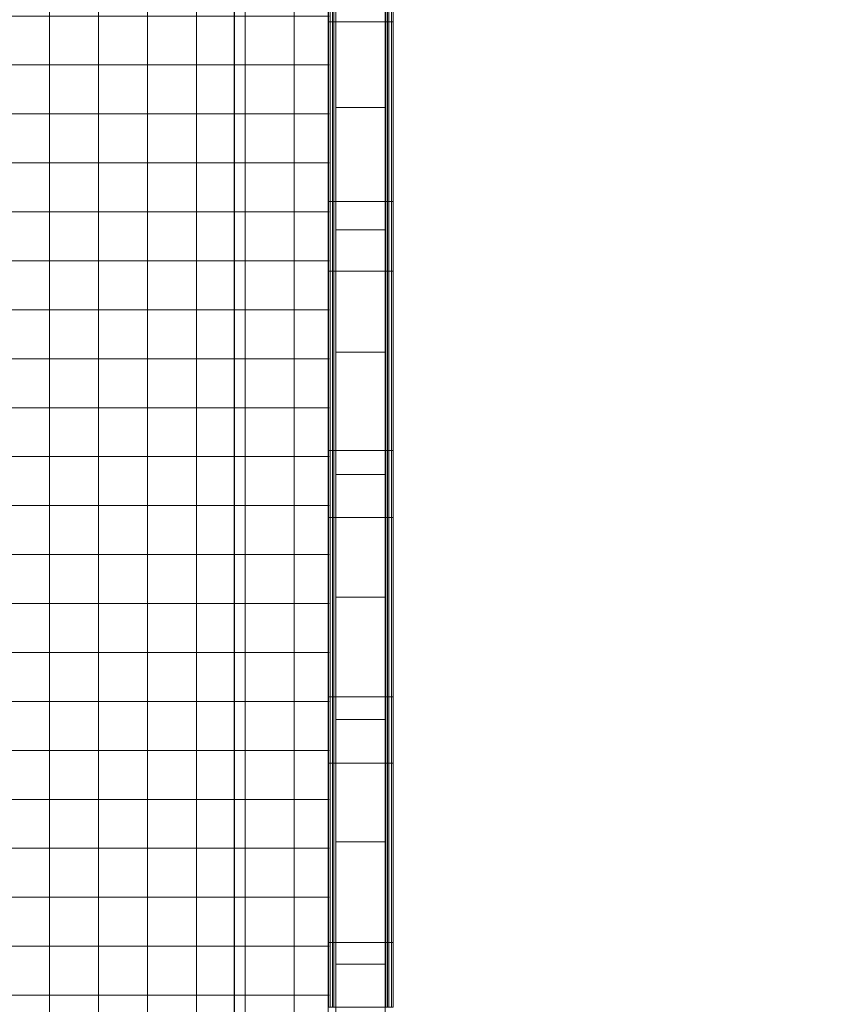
# Model space of a CAD drawing. Header units: millimetres. Extents: x -113904 to 3141, y -34200 to 59129.
# Tile 56 of 72: x -47169 to -37030, y 23889 to 35955. Entities that reach past the tile are written whole.
import ezdxf

# ---------------------------------------------------------------- set-up
doc = ezdxf.new("R2010")
doc.units = ezdxf.units.MM
doc.layers.add('_Wide Lines_', color=7, linetype='Continuous', lineweight=25)
doc.layers.add('Railings-1', color=7, linetype='Continuous', lineweight=9, true_color=0xaaaaaa)
doc.layers.add('Surface Pattern-2', color=7, linetype='Continuous', lineweight=9, true_color=0xb5b5b5)

# ---------------------------------------------------------------- blocks, each defined once
blk = doc.blocks.new('MK piire_ katusepõhine 1 - Railing Roof Based-V52-SKEEM 2_ Korrus_Kunstikonkurss pildid')
at = {"layer": 'Railings-1'}
for p, q in [((-1100, 376.25), (-1100, 396.25)), ((-1100, 396.25), (1100, 396.25)), ((-1100, 346.25), (-1100, 376.25)), ((-1100, 376.25), (1100, 376.25)), ((1100, 396.25), (1100, 376.25)), ((1100, 376.25), (1100, 346.25)), ((-1100, 329.25), (-1100, 346.25)), ((-1100, 346.25), (1100, 346.25)), ((-1100, 306.25), (-1100, 329.25)), ((-1100, 329.25), (1100, 329.25)), ((-1100, 306.25), (1100, 306.25)), ((-1100, -306.25), (-1100, 297.75)), ((1100, 346.25), (1100, 329.25)), ((1100, 329.25), (1100, 306.25)), ((1100, 297.75), (1100, -306.25)), ((-1100, -329.25), (-1100, -306.25)), ((-1100, -306.25), (1100, -306.25)), ((-1100, -346.25), (-1100, -329.25)), ((-1100, -329.25), (1100, -329.25)), ((-1100, -376.25), (-1100, -346.25)), ((-1100, -346.25), (1100, -346.25)), ((1100, -306.25), (1100, -329.25)), ((1100, -329.25), (1100, -346.25)), ((1100, -346.25), (1100, -376.25)), ((-1100, -396.25), (-1100, -376.25)), ((-1100, -376.25), (1100, -376.25)), ((-1100, -396.25), (1100, -396.25)), ((1100, -376.25), (1100, -396.25))]:
    blk.add_line(p, q, dxfattribs=at)
blk = doc.blocks.new('MK piire_ katusepõhine 4 - PR-03 - Piirde element väljas_ tumm-10924945-SKEEM 2_ Korrus_Kunstikonkurss pildid')
at = {"layer": 'Railings-1'}
for p, q in [((-1100, 376), (-1100, 396)), ((-1100, 396), (-254, 396)), ((-1100, 346), (-1100, 376)), ((-1100, 376), (-254, 376)), ((-254, 396), (-254, 376)), ((-254, 376), (-254, 346)), ((-1100, 329), (-1100, 346)), ((-1100, 346), (-254, 346)), ((-1100, 306), (-1100, 329)), ((-1100, 329), (-254, 329)), ((-1100, 306), (-254, 306)), ((-1100, -305), (-1100, 298)), ((-254, 346), (-254, 329)), ((-254, 329), (-254, 306)), ((-254, 298), (-254, -305)), ((-1100, -329), (-1100, -306)), ((-1100, -306), (-254, -306)), ((-1100, -346), (-1100, -329)), ((-1100, -329), (-254, -329)), ((-1100, -376), (-1100, -346)), ((-1100, -346), (-254, -346)), ((-254, -306), (-254, -329)), ((-254, -329), (-254, -346)), ((-254, -346), (-254, -376)), ((-1100, -396), (-1100, -376)), ((-1100, -376), (-254, -376)), ((-1100, -396), (-254, -396)), ((-254, -376), (-254, -396))]:
    blk.add_line(p, q, dxfattribs=at)
blk = doc.blocks.new('MK piire_ katusepõhine 4 - PR-03 - Piirde element väljas_ tumm-10924946-SKEEM 2_ Korrus_Kunstikonkurss pildid')
at = {"layer": 'Railings-1'}
for p, q in [((-1100, 376), (-1100, 396)), ((-1100, 396), (-247, 396)), ((-1100, 346), (-1100, 376)), ((-1100, 376), (-247, 376)), ((-247, 396), (-247, 376)), ((-247, 376), (-247, 346)), ((-1100, 329), (-1100, 346)), ((-1100, 346), (-247, 346)), ((-1100, 306), (-1100, 329)), ((-1100, 329), (-247, 329)), ((-1100, 306), (-247, 306)), ((-1100, -305), (-1100, 298)), ((-247, 346), (-247, 329)), ((-247, 329), (-247, 306)), ((-247, 298), (-247, -305)), ((-1100, -329), (-1100, -306)), ((-1100, -306), (-247, -306)), ((-1100, -346), (-1100, -329)), ((-1100, -329), (-247, -329)), ((-1100, -376), (-1100, -346)), ((-1100, -346), (-247, -346)), ((-247, -306), (-247, -329)), ((-247, -329), (-247, -346)), ((-247, -346), (-247, -376)), ((-1100, -396), (-1100, -376)), ((-1100, -376), (-247, -376)), ((-1100, -396), (-247, -396)), ((-247, -376), (-247, -396))]:
    blk.add_line(p, q, dxfattribs=at)
blk = doc.blocks.new('MK piire_ katusepõhine 4 - PR-03 - Piirde element väljas_ tumm-V53-SKEEM 2_ Korrus_Kunstikonkurss pildid')
at = {"layer": 'Railings-1'}
for p, q in [((-1100, 376), (-1100, 396)), ((-1100, 396), (-280, 396)), ((-1100, 346), (-1100, 376)), ((-1100, 376), (-280, 376)), ((-280, 396), (-280, 376)), ((-280, 376), (-280, 346)), ((-1100, 329), (-1100, 346)), ((-1100, 346), (-280, 346)), ((-1100, 306), (-1100, 329)), ((-1100, 329), (-280, 329)), ((-1100, 306), (-280, 306)), ((-1100, -305), (-1100, 298)), ((-280, 346), (-280, 329)), ((-280, 329), (-280, 306)), ((-280, 298), (-280, -305)), ((-1100, -329), (-1100, -306)), ((-1100, -306), (-280, -306)), ((-1100, -346), (-1100, -329)), ((-1100, -329), (-280, -329)), ((-1100, -376), (-1100, -346)), ((-1100, -346), (-280, -346)), ((-280, -306), (-280, -329)), ((-280, -329), (-280, -346)), ((-280, -346), (-280, -376)), ((-1100, -396), (-1100, -376)), ((-1100, -376), (-280, -376)), ((-1100, -396), (-280, -396)), ((-280, -376), (-280, -396))]:
    blk.add_line(p, q, dxfattribs=at)
blk = doc.blocks.new('MK piire_ katusepõhine 4 - PR-03 - Piirde element väljas_ tumm-10924947-SKEEM 2_ Korrus_Kunstikonkurss pildid')
at = {"layer": 'Railings-1'}
for p, q in [((-1100, 376), (-1100, 396)), ((-1100, 396), (-290, 396)), ((-1100, 346), (-1100, 376)), ((-1100, 376), (-290, 376)), ((-290, 396), (-290, 376)), ((-290, 376), (-290, 346)), ((-1100, 329), (-1100, 346)), ((-1100, 346), (-290, 346)), ((-1100, 306), (-1100, 329)), ((-1100, 329), (-290, 329)), ((-1100, 306), (-290, 306)), ((-1100, -305), (-1100, 298)), ((-290, 346), (-290, 329)), ((-290, 329), (-290, 306)), ((-290, 298), (-290, -305)), ((-1100, -329), (-1100, -306)), ((-1100, -306), (-290, -306)), ((-1100, -346), (-1100, -329)), ((-1100, -329), (-290, -329)), ((-1100, -376), (-1100, -346)), ((-1100, -346), (-290, -346)), ((-290, -306), (-290, -329)), ((-290, -329), (-290, -346)), ((-290, -346), (-290, -376)), ((-1100, -396), (-1100, -376)), ((-1100, -376), (-290, -376)), ((-1100, -396), (-290, -396)), ((-290, -376), (-290, -396))]:
    blk.add_line(p, q, dxfattribs=at)
blk = doc.blocks.new('MK piire_ katusepõhine 4 - PR-03 - Piirde element väljas_ tumm-10924948-SKEEM 2_ Korrus_Kunstikonkurss pildid')
at = {"layer": 'Railings-1'}
for p, q in [((-1100, 376), (-1100, 396)), ((-1100, 396), (-307, 396)), ((-1100, 346), (-1100, 376)), ((-1100, 376), (-307, 376)), ((-307, 396), (-307, 376)), ((-307, 376), (-307, 346)), ((-1100, 329), (-1100, 346)), ((-1100, 346), (-307, 346)), ((-1100, 306), (-1100, 329)), ((-1100, 329), (-307, 329)), ((-1100, 306), (-307, 306)), ((-1100, -305), (-1100, 298)), ((-307, 346), (-307, 329)), ((-307, 329), (-307, 306)), ((-307, 298), (-307, -305)), ((-1100, -329), (-1100, -306)), ((-1100, -306), (-307, -306)), ((-1100, -346), (-1100, -329)), ((-1100, -329), (-307, -329)), ((-1100, -376), (-1100, -346)), ((-1100, -346), (-307, -346)), ((-307, -306), (-307, -329)), ((-307, -329), (-307, -346)), ((-307, -346), (-307, -376)), ((-1100, -396), (-1100, -376)), ((-1100, -376), (-307, -376)), ((-1100, -396), (-307, -396)), ((-307, -376), (-307, -396))]:
    blk.add_line(p, q, dxfattribs=at)
blk = doc.blocks.new('PR3 mütsi moodul - PR3_2 - laius 790mm_ pikkus1500mm-V172-SKEEM 2_ Korrus_Kunstikonkurss pildid')
at = {"layer": 'Railings-1'}
for p, q in [((0, -302), (0, 302)), ((1500, 302), (0, 302)), ((1500, 302), (1500, -302)), ((0, -302), (1500, -302)), ((1500, -395), (0, -395))]:
    blk.add_line(p, q, dxfattribs=at)
blk = doc.blocks.new('PR3 mütsi moodul - PR3_2 - laius 790mm_ pikkus1500mm-V173-SKEEM 2_ Korrus_Kunstikonkurss pildid')
at = {"layer": 'Railings-1'}
for p, q in [((0, -302), (0, 302)), ((1500, 302), (0, 302)), ((1500, 302), (1500, -302)), ((0, -302), (1500, -302)), ((1500, -395), (0, -395))]:
    blk.add_line(p, q, dxfattribs=at)
blk = doc.blocks.new('PR3 mütsi moodul - PR3_2 - laius 790mm_ pikkus1500mm-V174-SKEEM 2_ Korrus_Kunstikonkurss pildid')
at = {"layer": 'Railings-1'}
for p, q in [((0, -302), (0, 302)), ((1500, 302), (0, 302)), ((1500, 302), (1500, -302)), ((0, -302), (1500, -302)), ((1500, -395), (0, -395))]:
    blk.add_line(p, q, dxfattribs=at)
blk = doc.blocks.new('PR3 mütsi moodul - PR3_2 - laius 790mm_ pikkus1500mm-V175-SKEEM 2_ Korrus_Kunstikonkurss pildid')
at = {"layer": 'Railings-1'}
for p, q in [((0, -302), (0, 302)), ((1500, 302), (0, 302)), ((1500, 302), (1500, -302)), ((0, -302), (1500, -302)), ((1500, -395), (0, -395))]:
    blk.add_line(p, q, dxfattribs=at)
blk = doc.blocks.new('PR3 mütsi moodul - PR3_2 - laius 790mm_ pikkus1500mm-V176-SKEEM 2_ Korrus_Kunstikonkurss pildid')
at = {"layer": 'Railings-1'}
for p, q in [((0, -302), (0, 302)), ((1500, 302), (0, 302)), ((1500, 302), (1500, -302)), ((0, -302), (1500, -302)), ((1500, -395), (0, -395))]:
    blk.add_line(p, q, dxfattribs=at)
blk = doc.blocks.new('PR3 mütsi moodul - PR3_2 - laius 790mm_ pikkus1500mm-V177-SKEEM 2_ Korrus_Kunstikonkurss pildid')
at = {"layer": 'Railings-1'}
for p, q in [((0, -302), (0, 302)), ((1500, 302), (0, 302)), ((1500, 302), (1500, -302)), ((0, -302), (1500, -302)), ((1500, -395), (0, -395))]:
    blk.add_line(p, q, dxfattribs=at)
blk = doc.blocks.new('PR3 mütsi moodul - PR3_2 - laius 790mm_ pikkus1500mm-V178-SKEEM 2_ Korrus_Kunstikonkurss pildid')
at = {"layer": 'Railings-1'}
for p, q in [((0, -302), (0, 302)), ((1500, 302), (0, 302)), ((1500, 302), (1500, -302)), ((0, -302), (1500, -302)), ((1500, -395), (0, -395))]:
    blk.add_line(p, q, dxfattribs=at)
blk = doc.blocks.new('PR3 mütsi moodul - PR3_2 - laius 790mm_ pikkus1500mm-V179-SKEEM 2_ Korrus_Kunstikonkurss pildid')
at = {"layer": 'Railings-1'}
for p, q in [((0, -302), (0, 302)), ((1500, 302), (0, 302)), ((1500, 302), (1500, -302)), ((0, -302), (1500, -302)), ((1500, -395), (0, -395))]:
    blk.add_line(p, q, dxfattribs=at)
blk = doc.blocks.new('PR3 mütsi moodul - PR3_2 - laius 790mm_ pikkus1500mm-V180-SKEEM 2_ Korrus_Kunstikonkurss pildid')
at = {"layer": 'Railings-1'}
for p, q in [((0, -302), (0, 302)), ((1500, 302), (0, 302)), ((1500, 302), (1500, -302)), ((0, -302), (1500, -302)), ((1500, -395), (0, -395))]:
    blk.add_line(p, q, dxfattribs=at)

msp = doc.modelspace()

# ---------------------------------------------------------------- hatches: boundary and pattern name
at = {"layer": 'Surface Pattern-2'}
h = msp.add_hatch(dxfattribs=at)
h.set_pattern_fill('FP_3', color=256, style=0, pattern_type=2)
h.set_pattern_definition([(0, (-2.5, 0), (0, 600), []), (90, (-2.5, 0), (-600, 4e-14), [])])
h.paths.add_polyline_path([(-54090, 26796), (-54090, 27996), (-52890, 27996), (-52890, 26796), (-54021, 26796)])
h.paths.add_polyline_path([(-51482, -27747), (-50796, -26840), (-50796, -26831), (-49899, -25638), (-49898, -25629), (-49000, -24437), (-49001, -24429), (-48102, -23236), (-48102, -23228), (-47204, -22035), (-47203, -22025), (-46305, -20834), (-46305, -20824), (-45407, -19632), (-45407, -19623), (-44509, -18431), (-44509, -18423), (-43622, -17236), (-41915, -17241), (-41914, -17236), (-40415, -17241), (-40414, -17236), (-38915, -17241), (-38914, -17236), (-37415, -17241), (-37414, -17236), (-35915, -17241), (-35914, -17236), (-34415, -17241), (-34414, -17236), (-32915, -17241), (-32914, -17236), (-31415, -17241), (-31414, -17236), (-29915, -17241), (-29914, -17236), (-28415, -17241), (-28414, -17236), (-26915, -17241), (-26914, -17236), (-25415, -17241), (-25414, -17236), (-23915, -17241), (-23914, -17236), (-22415, -17241), (-22414, -17236), (-20915, -17241), (-20914, -17236), (-19415, -17241), (-19414, -17236), (-17915, -17241), (-17914, -17236), (-16415, -17241), (-16414, -17236), (-14915, -17241), (-14914, -17236), (-13415, -17241), (-13414, -17236), (-11915, -17241), (-11914, -17236), (-10680, -17235), (-10680, -13620), (-11294, -13620), (-11294, -13823), (-11277, -13827), (-11294, -13840), (-11294, -14073), (-11277, -14077), (-11294, -14090), (-11294, -14323), (-11277, -14327), (-11294, -14340), (-11294, -14573), (-11277, -14577), (-11294, -14590), (-11294, -14823), (-11277, -14827), (-11294, -14840), (-11288, -15075), (-11285, -15084), (-11294, -15090), (-11294, -15347), (-11286, -15358), (-11314, -15380), (-11309, -15340), (-11319, -13620), (-11639, -13616), (-11640, -13620), (-13139, -13616), (-13140, -13620), (-14639, -13616), (-14640, -13620), (-16139, -13616), (-16140, -13620), (-17639, -13616), (-17640, -13620), (-19139, -13616), (-19140, -13620), (-20639, -13616), (-20640, -13620), (-22139, -13616), (-22140, -13620), (-23639, -13610), (-23640, -13620), (-25139, -13616), (-25140, -13620), (-26639, -13616), (-26640, -13620), (-28139, -13616), (-28140, -13620), (-29639, -13616), (-29640, -13620), (-30610, -13620), (-30610, -13780), (-30655, -13787), (-30657, -13797), (-31437, -13787), (-31437, -13525), (-31873, -13746), (-32329, -13927), (-32801, -14064), (-33283, -14156), (-33772, -14202), (-34263, -14202), (-34751, -14157), (-35234, -14065), (-35705, -13929), (-36163, -13749), (-36541, -13560), (-36600, -13528), (-36602, -13797), (-37382, -13787), (-37380, -13017), (-37370, -13017), (-37380, -12962), (-38850, -12962), (-38850, -12034), (-43469, -12032), (-43469, -10421), (-43420, -10421), (-43416, -5239), (-43380, -5233), (-43370, 54783), (-42560, 54783), (-42560, 59120), (-48580, 59120), (-48583, 54006), (-49890, 54006), (-49890, 53771), (-50700, 53771), (-50700, 54006), (-57410, 54006), (-64183, 45017), (-58034, 40383), (-64987, 31155), (-54090, 30935), (-54090, 30354), (-65052, 31069), (-65381, 30633), (-54090, 26796), (-54090, 26542), (-65395, 30615), (-66729, 28844), (-70971, 32040), (-71027, 31974), (-71039, 31996), (-71023, 31996), (-70983, 32049), (-71225, 32232), (-72376, 30705), (-72410, 30730), (-72415, 30709), (-48686, 12815), (-48580, 12815), (-48573, 9841), (-47980, 9841), (-47980, 8641), (-48580, 8641), (-48573, -2044), (-47980, -2044), (-47980, -3244), (-48580, -3244), (-48573, -8604), (-47980, -8604), (-47980, -9804), (-48580, -9804), (-48580, -17627), (-48633, -17627), (-54508, -25484), (-51483, -27746)])
h.paths.add_polyline_path([(-51150, -27208), (-51185, -27175), (-52498, -26187), (-52476, -26181), (-52476, -26191), (-52348, -26287), (-52334, -26277), (-52333, -26298), (-52147, -26437), (-52134, -26426), (-52133, -26447), (-51947, -26587), (-51934, -26576), (-51933, -26597), (-51747, -26736), (-51733, -26726), (-51733, -26747), (-51547, -26886), (-51533, -26875), (-51533, -26897), (-51347, -27036), (-51333, -27025), (-51332, -27046), (-51156, -27165), (-51151, -27172), (-51150, -27191)])
h.paths.add_polyline_path([(-52588, -26132), (-52622, -26100), (-54060, -25019), (-54038, -25013), (-54037, -25023), (-53947, -25091), (-53934, -25080), (-53933, -25101), (-53747, -25240), (-53734, -25230), (-53733, -25251), (-53547, -25390), (-53533, -25380), (-53533, -25401), (-53347, -25540), (-53333, -25529), (-53333, -25550), (-53147, -25690), (-53133, -25679), (-53132, -25700), (-52946, -25839), (-52933, -25829), (-52932, -25850), (-52746, -25989), (-52733, -25978), (-52732, -26000), (-52593, -26090), (-52588, -26097), (-52588, -26115)])
h.paths.add_polyline_path([(-11314, -17140), (-11309, -17100), (-11309, -15443), (-11286, -15458), (-11294, -15464), (-11294, -15627), (-11277, -15631), (-11294, -15644), (-11294, -15877), (-11277, -15881), (-11294, -15894), (-11294, -16127), (-11277, -16131), (-11294, -16144), (-11294, -16377), (-11277, -16381), (-11294, -16394), (-11294, -16627), (-11277, -16631), (-11294, -16644), (-11294, -16877), (-11277, -16881), (-11294, -16894), (-11294, -17107), (-11286, -17118), (-11300, -17129)])
h.paths.add_polyline_path([(-37380, -12028), (-37380, -11975), (-37410, -11975), (-37410, -12028)])
h.paths.add_polyline_path([(-49363, 18033), (-49363, 18826), (-48583, 18826), (-48583, 18033), (-49163, 18033)])
h.paths.add_polyline_path([(-52890, 20796), (-54090, 20796), (-54090, 21996), (-52890, 21996), (-52890, 20844)])
h.paths.add_polyline_path([(-48583, 24046), (-49363, 24046), (-49363, 24839), (-48583, 24839), (-48583, 24125)])
h.paths.add_polyline_path([(-66877, 29899), (-66136, 30882), (-66132, 30888), (-65951, 31127), (-66899, 31189), (-66980, 31186), (-66973, 31196), (-65916, 31174), (-59089, 40235), (-64643, 44406), (-65265, 43578), (-65032, 43403), (-65007, 43436), (-63409, 42232), (-63434, 42198), (-62836, 41748), (-62810, 41781), (-61213, 40577), (-61238, 40544), (-60427, 39931), (-67010, 31196), (-69944, 33404), (-70518, 32642), (-66955, 29957)])
h.paths.add_polyline_path([(-48583, 30046), (-49363, 30046), (-49363, 30839), (-48583, 30839)])
h.paths.add_polyline_path([(-72116, 30504), (-72132, 30538), (-72122, 30539), (-72061, 30618), (-72072, 30632), (-72051, 30632), (-71911, 30818), (-71922, 30832), (-71894, 30841), (-71761, 31018), (-71771, 31031), (-71750, 31032), (-71610, 31217), (-71621, 31231), (-71600, 31231), (-71460, 31417), (-71470, 31431), (-71449, 31431), (-71309, 31617), (-71320, 31630), (-71299, 31631), (-71159, 31816), (-71169, 31830), (-71148, 31830), (-71065, 31959), (-71058, 31964), (-71027, 31956), (-71055, 31930), (-72107, 30520)])
h.paths.add_polyline_path([(-70530, 32651), (-70509, 32679), (-70519, 32693), (-70498, 32693), (-70358, 32879), (-70369, 32892), (-70348, 32893), (-70208, 33079), (-70218, 33092), (-70197, 33093), (-70057, 33278), (-70068, 33292), (-70047, 33292), (-69954, 33415), (-70199, 33594), (-70772, 32834)])
h.paths.add_polyline_path([(-52890, 32796), (-54090, 32796), (-54090, 33996), (-52890, 33996), (-52890, 32866)])
h.paths.add_polyline_path([(-48583, 36046), (-49363, 36046), (-49363, 36839), (-48583, 36839)])
h.paths.add_polyline_path([(-54090, 38796), (-54090, 39996), (-52890, 39996), (-52890, 38796), (-54021, 38796)])
h.paths.add_polyline_path([(-60394, 39921), (-60427, 39932), (-60364, 39944), (-60392, 39923)])
h.paths.add_polyline_path([(-49315, 42046), (-49363, 42046), (-49363, 42839), (-48583, 42839), (-48583, 42046), (-49190, 42046)])
h.paths.add_polyline_path([(-52990, 44796), (-54090, 44796), (-54090, 45996), (-52890, 45996), (-52890, 44796), (-52970, 44796)])
h.paths.add_polyline_path([(-49316, 48046), (-49363, 48046), (-49360, 48786), (-48583, 48786), (-48583, 48046), (-49315, 48046)])
h.paths.add_polyline_path([(-49930, 53801), (-49930, 54006), (-50660, 54006), (-50660, 53801), (-49974, 53801)])

# ---------------------------------------------------------------- linework, layer by layer
at = {"layer": '_Wide Lines_'}
msp.add_line((-44540, 45600), (-44540, 12201), dxfattribs=at)

# ---------------------------------------------------------------- block references
at = {"layer": 'Railings-1'}
for name, p, rotation in [('MK piire_ katusepõhine 4 - PR-03 - Piirde element väljas_ tumm-10924945-SKEEM 2_ Korrus_Kunstikonkurss pildid', (-42986, 35674), 270.0000000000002), ('PR3 mütsi moodul - PR3_2 - laius 790mm_ pikkus1500mm-V180-SKEEM 2_ Korrus_Kunstikonkurss pildid', (-42990, 36380), 270.0000000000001), ('MK piire_ katusepõhine 1 - Railing Roof Based-V52-SKEEM 2_ Korrus_Kunstikonkurss pildid', (-42986, 34828), 270.0000000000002), ('PR3 mütsi moodul - PR3_2 - laius 790mm_ pikkus1500mm-V179-SKEEM 2_ Korrus_Kunstikonkurss pildid', (-42990, 34880), 270.0000000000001), ('MK piire_ katusepõhine 4 - PR-03 - Piirde element väljas_ tumm-10924946-SKEEM 2_ Korrus_Kunstikonkurss pildid', (-42986, 32628), 270.0000000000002), ('PR3 mütsi moodul - PR3_2 - laius 790mm_ pikkus1500mm-V178-SKEEM 2_ Korrus_Kunstikonkurss pildid', (-42990, 33380), 270.0000000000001), ('MK piire_ katusepõhine 1 - Railing Roof Based-V52-SKEEM 2_ Korrus_Kunstikonkurss pildid', (-42986, 31775), 270.0000000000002), ('PR3 mütsi moodul - PR3_2 - laius 790mm_ pikkus1500mm-V177-SKEEM 2_ Korrus_Kunstikonkurss pildid', (-42990, 31880), 270.0000000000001), ('MK piire_ katusepõhine 4 - PR-03 - Piirde element väljas_ tumm-V53-SKEEM 2_ Korrus_Kunstikonkurss pildid', (-42986, 29575), 270.0000000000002), ('PR3 mütsi moodul - PR3_2 - laius 790mm_ pikkus1500mm-V176-SKEEM 2_ Korrus_Kunstikonkurss pildid', (-42990, 30380), 270.0000000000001), ('MK piire_ katusepõhine 1 - Railing Roof Based-V52-SKEEM 2_ Korrus_Kunstikonkurss pildid', (-42986, 28755), 270.0000000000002), ('PR3 mütsi moodul - PR3_2 - laius 790mm_ pikkus1500mm-V175-SKEEM 2_ Korrus_Kunstikonkurss pildid', (-42990, 28880), 270.0000000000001), ('MK piire_ katusepõhine 4 - PR-03 - Piirde element väljas_ tumm-10924947-SKEEM 2_ Korrus_Kunstikonkurss pildid', (-42986, 26555), 270.0000000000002), ('PR3 mütsi moodul - PR3_2 - laius 790mm_ pikkus1500mm-V174-SKEEM 2_ Korrus_Kunstikonkurss pildid', (-42990, 27380), 270.0000000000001), ('MK piire_ katusepõhine 1 - Railing Roof Based-V52-SKEEM 2_ Korrus_Kunstikonkurss pildid', (-42986, 25745), 270.0000000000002), ('PR3 mütsi moodul - PR3_2 - laius 790mm_ pikkus1500mm-V173-SKEEM 2_ Korrus_Kunstikonkurss pildid', (-42990, 25880), 270.0000000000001), ('MK piire_ katusepõhine 4 - PR-03 - Piirde element väljas_ tumm-10924948-SKEEM 2_ Korrus_Kunstikonkurss pildid', (-42986, 23545), 270.0000000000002), ('PR3 mütsi moodul - PR3_2 - laius 790mm_ pikkus1500mm-V172-SKEEM 2_ Korrus_Kunstikonkurss pildid', (-42990, 24380), 270.0000000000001)]:
    msp.add_blockref(name, p, dxfattribs=dict(at, rotation=rotation))

doc.saveas('drawing.dxf')
